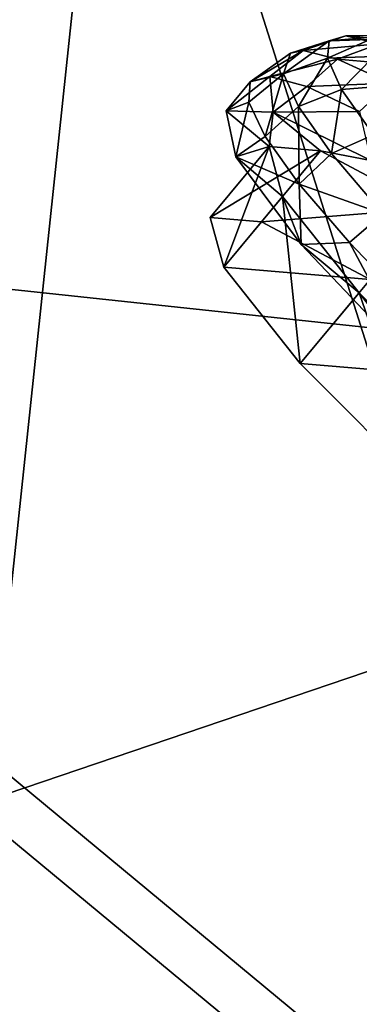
# Model space of a CAD drawing. Header units: metres. Extents: x -1501 to 0, y -1015 to 0.
# Tile 4 of 110: x -1226 to -1208, y -542 to -489. Entities that reach past the tile are written whole.
import ezdxf

# ---------------------------------------------------------------- set-up
doc = ezdxf.new("R2010")
doc.units = ezdxf.units.M

msp = doc.modelspace()

# ---------------------------------------------------------------- linework, layer by layer
at = {"layer": 'None'}
for points in [[(-1220.748169, -464.88623, -377.175201), (-1262.206055, -426.611908, -377.175201), (-1263.665771, -497.59726)], [(-1168.824829, -490.632263, -398.780426), (-1211.205933, -454.142822, -398.780426), (-1212.697388, -455.81546, -397.307617)], [(-1211.205933, -454.142822, -398.780426), (-1168.824829, -490.632263, -398.780426), (-1165.734375, -486.914734, -401.100159)], [(-1212.697388, -455.81546, -397.307617), (-1214.095093, -457.382996, -395.641296), (-1170.257324, -492.355591, -397.307617)], [(-1170.257324, -492.355591, -397.307617), (-1168.824829, -490.632263, -398.780426), (-1212.697388, -455.81546, -397.307617)], [(-1214.095093, -457.382996, -395.641296), (-1215.387695, -458.832794, -393.793457), (-1171.599976, -493.970581, -395.641296)], [(-1214.095093, -457.382996, -395.641296), (-1171.599976, -493.970581, -395.641296), (-1170.257324, -492.355591, -397.307617)], [(-1215.387695, -458.832794, -393.793457), (-1216.565918, -460.154144, -391.779236), (-1172.841675, -495.464264, -393.793457)], [(-1215.387695, -458.832794, -393.793457), (-1172.841675, -495.464264, -393.793457), (-1171.599976, -493.970581, -395.641296)], [(-1216.565918, -460.154144, -391.779236), (-1217.620605, -461.336914, -389.61441), (-1173.973389, -496.825653, -391.779236)], [(-1216.565918, -460.154144, -391.779236), (-1173.973389, -496.825653, -391.779236), (-1172.841675, -495.464264, -393.793457)], [(-1174.98645, -498.04422, -389.61441), (-1217.620605, -461.336914, -389.61441), (-1218.54248, -462.37088, -387.314758)], [(-1217.620605, -461.336914, -389.61441), (-1174.98645, -498.04422, -389.61441), (-1173.973389, -496.825653, -391.779236)], [(-1175.871948, -499.109497, -387.314758), (-1218.54248, -462.37088, -387.314758), (-1219.323364, -463.246674, -384.897552)], [(-1175.871948, -499.109497, -387.314758), (-1174.98645, -498.04422, -389.61441), (-1218.54248, -462.37088, -387.314758)], [(-1176.62207, -500.01181, -384.897552), (-1219.323364, -463.246674, -384.897552), (-1219.957764, -463.958099, -382.385681)], [(-1176.62207, -500.01181, -384.897552), (-1175.871948, -499.109497, -387.314758), (-1219.323364, -463.246674, -384.897552)], [(-1177.231445, -500.744812, -382.385681), (-1219.957764, -463.958099, -382.385681), (-1220.440796, -464.499817, -379.803467)], [(-1177.231445, -500.744812, -382.385681), (-1176.62207, -500.01181, -384.897552), (-1219.957764, -463.958099, -382.385681)], [(-1220.440796, -464.499817, -379.803467), (-1220.748169, -464.88623, -377.175201), (-1177.695435, -501.302917, -379.803467)], [(-1177.695435, -501.302917, -379.803467), (-1177.231445, -500.744812, -382.385681), (-1220.440796, -464.499817, -379.803467)], [(-1220.748169, -464.88623, -377.175201), (-1263.665771, -497.59726), (-1227.581055, -529.246155)], [(-1190.607788, -559.852417), (-1220.748169, -464.88623, -377.175201), (-1227.581055, -529.246155)], [(-1220.748169, -464.88623, -377.175201), (-1177.98938, -501.70163, -377.175201), (-1177.695435, -501.302917, -379.803467)], [(-1177.98938, -501.70163, -377.175201), (-1220.748169, -464.88623, -377.175201), (-1190.607788, -559.852417)], [(-1265.171631, -499.751129, -3), (-1300.634644, -466.816772, -3), (-1214.653198, -468.930359, -406)], [(-1165.89502, -510.339233, -406), (-1265.171631, -499.751129, -3), (-1214.653198, -468.930359, -406)], [(-1165.89502, -510.339233, -406), (-1214.653198, -468.930359, -406), (-306.138794, -477.265167, -406)], [(-1165.89502, -510.339233, -406), (-1228.776978, -531.653076, -3), (-1265.171631, -499.751129, -3)], [(-1191.480957, -562.496277, -3), (-1228.776978, -531.653076, -3), (-1165.89502, -510.339233, -406)], [(-1311.470947, -626.575562), (-1190.607788, -559.852417), (-1227.581055, -529.246155)], [(-1228.776978, -531.653076, -3), (-1191.480957, -562.496277, -3), (-1308.194214, -625.953491, -3)]]:
    msp.add_3dface(points, dxfattribs=at)
at = {"layer": 'None01'}
for points in [[(-1420.450195, -116.977798, -410), (-953.507996, -712.491272, -410), (-1404.711548, -104.637085, -410)], [(-1420.450195, -116.977798, -430), (-1404.711548, -104.637085, -430), (-953.507996, -712.491272, -430)], [(-1404.711548, -104.637085, -410), (-953.507996, -712.491272, -410), (-937.769287, -700.150574, -410)], [(-937.769287, -700.150574, -410), (-937.769287, -700.150574, -430), (-1404.711548, -104.637085, -410)], [(-937.769287, -700.150574, -430), (-1404.711548, -104.637085, -430), (-1404.711548, -104.637085, -410)], [(-1404.711548, -104.637085, -430), (-937.769287, -700.150574, -430), (-953.507996, -712.491272, -430)], [(-953.507996, -712.491272, -410), (-1420.450195, -116.977798, -410), (-953.507996, -712.491272, -430)], [(-1420.450195, -116.977798, -410), (-1420.450195, -116.977798, -430), (-953.507996, -712.491272, -430)]]:
    msp.add_3dface(points, dxfattribs=at)
at = {"layer": 'None012346'}
for points in [[(-1210.865356, -491.013641, -254.663544), (-1211.541626, -491.165588, -248.80397), (-1208.551758, -490.222839, -254.132278)], [(-1211.541626, -491.165588, -248.80397), (-1209.452026, -490.495636, -248.543808), (-1208.551758, -490.222839, -254.132278)], [(-1210.865356, -491.013641, -254.663544), (-1208.551758, -490.222839, -254.132278), (-1206.761963, -490.666412, -259.848755)], [(-1208.551758, -490.222839, -254.132278), (-1209.452026, -490.495636, -248.543808), (-1206.115234, -490.203949, -253.563477)], [(-1209.452026, -490.495636, -248.543808), (-1207.253052, -490.423676, -248.338425), (-1206.115234, -490.203949, -253.563477)], [(-1208.551758, -490.222839, -254.132278), (-1206.115234, -490.203949, -253.563477), (-1204.434692, -490.620453, -258.931091)], [(-1206.761963, -490.666412, -259.848755), (-1208.551758, -490.222839, -254.132278), (-1204.434692, -490.620453, -258.931091)], [(-1209.556152, -491.430573, -242.955338), (-1209.452026, -490.495636, -248.543808), (-1211.911621, -492.27182, -243.019989)], [(-1209.452026, -490.495636, -248.543808), (-1211.541626, -491.165588, -248.80397), (-1211.911621, -492.27182, -243.019989)], [(-1209.000732, -491.475739, -260.618713), (-1210.865356, -491.013641, -254.663544), (-1206.761963, -490.666412, -259.848755)], [(-1207.05835, -491.337982, -243.06868), (-1207.253052, -490.423676, -248.338425), (-1209.556152, -491.430573, -242.955338)], [(-1207.253052, -490.423676, -248.338425), (-1209.452026, -490.495636, -248.543808), (-1209.556152, -491.430573, -242.955338)], [(-1209.000732, -491.475739, -260.618713), (-1206.761963, -490.666412, -259.848755), (-1204.054932, -491.91214, -265.349762)], [(-1212.646118, -492.422302, -255.514526), (-1213.702271, -492.70462, -249.164444), (-1210.865356, -491.013641, -254.663544)], [(-1213.702271, -492.70462, -249.164444), (-1211.541626, -491.165588, -248.80397), (-1210.865356, -491.013641, -254.663544)], [(-1211.911621, -492.27182, -243.019989), (-1211.541626, -491.165588, -248.80397), (-1213.702271, -492.70462, -249.164444)], [(-1212.646118, -492.422302, -255.514526), (-1210.865356, -491.013641, -254.663544), (-1209.000732, -491.475739, -260.618713)], [(-1207.05835, -491.337982, -243.06868), (-1209.556152, -491.430573, -242.955338), (-1208.793701, -493.109589, -237.238846)], [(-1206.342529, -492.91449, -237.70108), (-1207.05835, -491.337982, -243.06868), (-1208.793701, -493.109589, -237.238846)], [(-1210.659302, -492.958496, -261.620575), (-1212.646118, -492.422302, -255.514526), (-1209.000732, -491.475739, -260.618713)], [(-1209.556152, -491.430573, -242.955338), (-1211.911621, -492.27182, -243.019989), (-1211.117432, -494.020905, -237.064835)], [(-1208.793701, -493.109589, -237.238846), (-1209.556152, -491.430573, -242.955338), (-1211.117432, -494.020905, -237.064835)], [(-1210.659302, -492.958496, -261.620575), (-1209.000732, -491.475739, -260.618713), (-1206.180786, -492.773468, -266.349365)], [(-1206.180786, -492.773468, -266.349365), (-1209.000732, -491.475739, -260.618713), (-1204.054932, -491.91214, -265.349762)], [(-1211.911621, -492.27182, -243.019989), (-1213.787354, -493.794647, -242.814362), (-1212.897949, -495.650421, -236.708298)], [(-1213.702271, -492.70462, -249.164444), (-1213.787354, -493.794647, -242.814362), (-1211.911621, -492.27182, -243.019989)], [(-1211.117432, -494.020905, -237.064835), (-1211.911621, -492.27182, -243.019989), (-1212.897949, -495.650421, -236.708298)], [(-1212.477539, -494.332062, -260.582703), (-1215.002075, -494.267517, -249.450119), (-1212.646118, -492.422302, -255.514526)], [(-1212.646118, -492.422302, -255.514526), (-1215.002075, -494.267517, -249.450119), (-1213.702271, -492.70462, -249.164444)], [(-1213.702271, -492.70462, -249.164444), (-1215.002075, -494.267517, -249.450119), (-1213.787354, -493.794647, -242.814362)], [(-1210.659302, -492.958496, -261.620575), (-1212.477539, -494.332062, -260.582703), (-1212.646118, -492.422302, -255.514526)], [(-1207.818115, -494.292603, -267.247955), (-1210.659302, -492.958496, -261.620575), (-1206.180786, -492.773468, -266.349365)], [(-1208.793701, -493.109589, -237.238846), (-1207.075439, -495.544128, -231.737839), (-1206.342529, -492.91449, -237.70108)], [(-1212.477539, -494.332062, -260.582703), (-1210.659302, -492.958496, -261.620575), (-1207.818115, -494.292603, -267.247955)], [(-1211.117432, -494.020905, -237.064835), (-1209.327271, -496.557098, -231.334183), (-1208.793701, -493.109589, -237.238846)], [(-1209.327271, -496.557098, -231.334183), (-1207.075439, -495.544128, -231.737839), (-1208.793701, -493.109589, -237.238846)], [(-1215.002075, -494.267517, -249.450119), (-1214.478394, -496.737946, -238.317551), (-1213.787354, -493.794647, -242.814362)], [(-1214.478394, -496.737946, -238.317551), (-1212.897949, -495.650421, -236.708298), (-1213.787354, -493.794647, -242.814362)], [(-1214.478394, -496.737946, -238.317551), (-1215.002075, -494.267517, -249.450119), (-1212.695435, -496.18576, -249.450119)], [(-1212.695435, -496.18576, -249.450119), (-1215.002075, -494.267517, -249.450119), (-1212.477539, -494.332062, -260.582703)], [(-1212.897949, -495.650421, -236.708298), (-1211.068237, -498.200684, -231.080933), (-1211.117432, -494.020905, -237.064835)], [(-1212.695435, -496.18576, -249.450119), (-1212.477539, -494.332062, -260.582703), (-1209.930176, -496.416443, -260.769379)], [(-1207.209351, -496.923798, -270.372528), (-1212.477539, -494.332062, -260.582703), (-1207.818115, -494.292603, -267.247955)], [(-1212.477539, -494.332062, -260.582703), (-1207.209351, -496.923798, -270.372528), (-1209.930176, -496.416443, -260.769379)], [(-1211.068237, -498.200684, -231.080933), (-1209.327271, -496.557098, -231.334183), (-1211.117432, -494.020905, -237.064835)], [(-1207.075439, -495.544128, -231.737839), (-1209.327271, -496.557098, -231.334183), (-1206.560547, -499.793213, -226.218384)], [(-1211.068237, -498.200684, -231.080933), (-1212.897949, -495.650421, -236.708298), (-1214.478394, -496.737946, -238.317551)], [(-1212.695435, -496.18576, -249.450119), (-1215.86145, -499.992676, -250.145996), (-1215.130493, -502.669586, -238.826721)], [(-1215.86145, -499.992676, -250.145996), (-1212.695435, -496.18576, -249.450119), (-1209.930176, -496.416443, -260.769379)], [(-1213.096069, -500.223358, -261.46524), (-1215.86145, -499.992676, -250.145996), (-1209.930176, -496.416443, -260.769379)], [(-1211.964478, -498.862701, -238.130859), (-1212.695435, -496.18576, -249.450119), (-1215.130493, -502.669586, -238.826721)], [(-1211.964478, -498.862701, -238.130859), (-1214.478394, -496.737946, -238.317551), (-1212.695435, -496.18576, -249.450119)], [(-1213.096069, -500.223358, -261.46524), (-1209.930176, -496.416443, -260.769379), (-1204.0896, -499.519653, -270.365387)], [(-1206.560547, -499.793213, -226.218384), (-1209.327271, -496.557098, -231.334183), (-1211.068237, -498.200684, -231.080933)], [(-1209.930176, -496.416443, -260.769379), (-1207.209351, -496.923798, -270.372528), (-1204.0896, -499.519653, -270.365387)], [(-1210.969727, -501.445404, -228.52774), (-1214.478394, -496.737946, -238.317551), (-1211.964478, -498.862701, -238.130859)], [(-1210.969727, -501.445404, -228.52774), (-1211.068237, -498.200684, -231.080933), (-1214.478394, -496.737946, -238.317551)], [(-1206.560547, -499.793213, -226.218384), (-1211.068237, -498.200684, -231.080933), (-1208.368652, -501.347412, -226.148499)], [(-1208.368652, -501.347412, -226.148499), (-1211.068237, -498.200684, -231.080933), (-1210.969727, -501.445404, -228.52774)], [(-1211.964478, -498.862701, -238.130859), (-1215.130493, -502.669586, -238.826721), (-1211.014526, -507.846619, -229.230713)], [(-1207.848633, -504.039734, -228.534851), (-1210.969727, -501.445404, -228.52774), (-1211.964478, -498.862701, -238.130859)], [(-1207.848633, -504.039734, -228.534851), (-1211.964478, -498.862701, -238.130859), (-1211.014526, -507.846619, -229.230713)], [(-1207.255493, -503.326569, -271.061249), (-1213.096069, -500.223358, -261.46524), (-1204.0896, -499.519653, -270.365387)], [(-1204.90271, -504.969696, -222.100555), (-1206.560547, -499.793213, -226.218384), (-1208.368652, -501.347412, -226.148499)], [(-1215.130493, -502.669586, -238.826721), (-1215.86145, -499.992676, -250.145996), (-1213.096069, -500.223358, -261.46524)], [(-1207.255493, -503.326569, -271.061249), (-1215.130493, -502.669586, -238.826721), (-1213.096069, -500.223358, -261.46524)], [(-1204.89917, -507.822052, -221.261459), (-1208.368652, -501.347412, -226.148499), (-1210.969727, -501.445404, -228.52774)], [(-1204.89917, -507.822052, -221.261459), (-1204.90271, -504.969696, -222.100555), (-1208.368652, -501.347412, -226.148499)], [(-1204.89917, -507.822052, -221.261459), (-1210.969727, -501.445404, -228.52774), (-1207.848633, -504.039734, -228.534851)], [(-1211.014526, -507.846619, -229.230713), (-1215.130493, -502.669586, -238.826721), (-1207.255493, -503.326569, -271.061249)], [(-1199.22876, -508.829834, -277.473114), (-1211.014526, -507.846619, -229.230713), (-1207.255493, -503.326569, -271.061249)], [(-1207.848633, -504.039734, -228.534851), (-1211.014526, -507.846619, -229.230713), (-1204.140259, -514.735596, -222.818878)], [(-1200.974243, -510.92868, -222.123001), (-1204.89917, -507.822052, -221.261459), (-1207.848633, -504.039734, -228.534851)], [(-1200.974243, -510.92868, -222.123001), (-1207.848633, -504.039734, -228.534851), (-1204.140259, -514.735596, -222.818878)], [(-1204.140259, -514.735596, -222.818878), (-1211.014526, -507.846619, -229.230713), (-1199.22876, -508.829834, -277.473114)]]:
    msp.add_3dface(points, dxfattribs=at)

doc.saveas('drawing.dxf')
